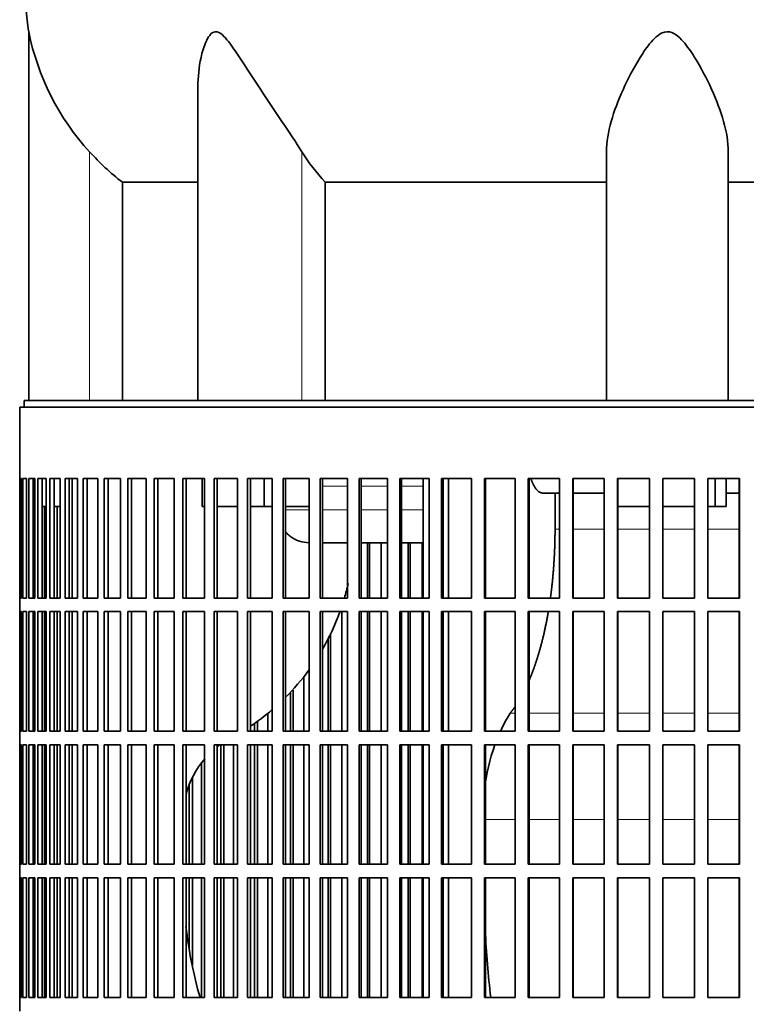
# Model space of a CAD drawing. Header units: millimetres. Extents: x 368 to 1243, y -1891 to 1693.
# Tile 17 of 23: x 866 to 1027, y -107 to 111. Entities that reach past the tile are written whole.
import ezdxf

# ---------------------------------------------------------------- set-up
doc = ezdxf.new("R2010")
doc.units = ezdxf.units.MM
for name, color, linetype in [('VSI344-454_FILTR', 7, 'Continuous'), ('VSI344-454_SUPPO', 7, 'Continuous'), ('VSI344_DIFFUSORE', 7, 'Continuous')]:
    doc.layers.add(name, color=color, linetype=linetype)

# ---------------------------------------------------------------- blocks, each defined once
blk = doc.blocks.new('SE3')
at = {"layer": 'VSI344-454_FILTR', "color": 7, "linetype": 'Continuous', "lineweight": 35}
for p, q in [((866.19, 24.83), (1143.16, 24.83)), ((866.19, 24.83), (866.19, 9.08)), ((866.19, 9.08), (866.19, 9.08)), ((866.19, -17.42), (866.19, 9.08)), ((866.25, -17.42), (866.25, 9.08)), ((866.25, 9.08), (866.61, 9.08)), ((866.61, -17.42), (866.61, 9.08)), ((866.87, -17.42), (866.87, 9.08)), ((866.87, 9.08), (867.73, 9.08)), ((867.73, -17.42), (867.73, 9.08)), ((868.2, -17.42), (868.2, 9.08)), ((868.2, 9.08), (869.54, 9.08)), ((869.18, -17.42), (869.18, 9.08)), ((869.54, -17.42), (869.54, 9.08)), ((870.21, -17.42), (870.21, 9.08)), ((870.21, 9.08), (872.03, 9.08)), ((871.18, -17.42), (871.18, 9.08)), ((872.03, -17.42), (872.03, 9.08)), ((872.9, -17.42), (872.9, 9.08)), ((872.9, 9.08), (875.19, 9.08)), ((873.85, -17.42), (873.85, 9.08)), ((875.19, -17.42), (875.19, 9.08)), ((876.26, -17.42), (876.26, 9.08)), ((876.26, 9.08), (879.01, 9.08)), ((877.18, -17.42), (877.18, 9.08)), ((879.01, -17.42), (879.01, 9.08)), ((880.27, -17.42), (880.27, 9.08)), ((880.27, 9.08), (883.47, 9.08)), ((881.16, -17.42), (881.16, 9.08)), ((883.47, -17.42), (883.47, 9.08)), ((884.91, -17.42), (884.91, 9.08)), ((884.91, 9.08), (888.54, 9.08)), ((885.77, -17.42), (885.77, 9.08)), ((888.54, -17.42), (888.54, 9.08)), ((890.16, -17.42), (890.16, 9.08)), ((890.16, 9.08), (894.2, 9.08)), ((890.98, -17.42), (890.98, 9.08)), ((894.2, -17.42), (894.2, 9.08)), ((895.99, -17.42), (895.99, 9.08)), ((895.99, 9.08), (900.42, 9.08)), ((896.77, -17.42), (896.77, 9.08)), ((900.42, -17.42), (900.42, 9.08)), ((902.37, -17.42), (902.37, 9.08)), ((902.37, 9.08), (907.17, 9.08)), ((903.11, -17.42), (903.11, 9.08)), ((907.17, -17.42), (907.17, 9.08)), ((909.28, 9.08), (914.43, 9.08)), ((909.28, -17.42), (909.28, 9.08)), ((909.96, -17.42), (909.96, 9.08)), ((914.43, -17.42), (914.43, 9.08)), ((916.68, 9.08), (922.14, 9.08)), ((916.68, -17.42), (916.68, 9.08)), ((917.31, -17.42), (917.31, 9.08)), ((922.14, -17.42), (922.14, 9.08)), ((924.53, 9.08), (930.29, 9.08)), ((924.53, -17.42), (924.53, 9.08)), ((925.1, -17.42), (925.1, 9.08)), ((930.29, -17.42), (930.29, 9.08)), ((932.79, 9.08), (938.82, 9.08)), ((932.79, -17.42), (932.79, 9.08)), ((933.31, -17.42), (933.31, 9.08)), ((938.82, -17.42), (938.82, 9.08)), ((941.43, 9.08), (947.7, 9.08)), ((941.43, -17.42), (941.43, 9.08)), ((941.88, -17.42), (941.88, 9.08)), ((947.7, -17.42), (947.7, 9.08)), ((950.4, 9.08), (956.88, 9.08)), ((950.4, -17.42), (950.4, 9.08)), ((950.79, -17.42), (950.79, 9.08)), ((956.88, -17.42), (956.88, 9.08)), ((959.66, 9.08), (966.31, 9.08)), ((959.66, -17.42), (959.66, 9.08)), ((959.99, -17.42), (959.99, 9.08)), ((966.31, -17.42), (966.31, 9.08)), ((969.16, 9.08), (975.96, 9.08)), ((969.16, -17.42), (969.16, 9.08)), ((969.42, -17.42), (969.42, 9.08)), ((975.96, -17.42), (975.96, 9.08)), ((978.86, 9.08), (985.77, 9.08)), ((978.86, -17.42), (978.86, 9.08)), ((979.06, -17.42), (979.06, 9.08)), ((985.77, -17.42), (985.77, 9.08)), ((988.72, 9.08), (995.7, 9.08)), ((988.72, -17.42), (988.72, 9.08)), ((988.84, -17.42), (988.84, 9.08)), ((995.7, -17.42), (995.7, 9.08)), ((998.67, 9.08), (1005.7, 9.08)), ((998.67, -17.42), (998.67, 9.08)), ((998.72, -17.42), (998.72, 9.08)), ((1005.7, -17.42), (1005.7, 9.08)), ((1008.68, 9.08), (1015.71, 9.08)), ((1008.68, -17.42), (1008.68, 9.08)), ((1015.69, -17.42), (1015.69, 9.08)), ((1015.71, -17.42), (1015.71, 9.08)), ((1018.69, 9.08), (1025.7, 9.08)), ((1018.69, -17.42), (1018.69, 9.08)), ((1025.61, -17.42), (1025.61, 9.08)), ((1025.7, -17.42), (1025.7, 9.08)), ((869.54, -17.42), (869.54, 2.83)), ((871.68, -17.42), (871.68, 2.83)), ((874.49, -17.42), (874.49, 2.83)), ((943.22, -17.42), (943.22, -5.17)), ((943.7, -17.42), (943.7, -5.17)), ((946.3, -17.42), (946.3, -5.17)), ((952.25, -17.42), (952.25, -5.17)), ((952.67, -17.42), (952.67, -5.17)), ((955.35, -17.42), (955.35, -5.17)), ((866.19, -17.42), (866.19, -17.42)), ((866.19, -17.42), (866.19, -20.42)), ((866.25, -17.42), (866.61, -17.42)), ((866.87, -17.42), (867.73, -17.42)), ((868.2, -17.42), (869.54, -17.42)), ((870.21, -17.42), (872.03, -17.42)), ((872.9, -17.42), (875.19, -17.42)), ((876.26, -17.42), (879.01, -17.42)), ((880.27, -17.42), (883.47, -17.42)), ((884.91, -17.42), (888.54, -17.42)), ((890.16, -17.42), (894.2, -17.42)), ((895.99, -17.42), (900.42, -17.42)), ((902.37, -17.42), (907.17, -17.42)), ((909.28, -17.42), (914.43, -17.42)), ((916.68, -17.42), (922.14, -17.42)), ((924.53, -17.42), (930.29, -17.42)), ((932.79, -17.42), (938.82, -17.42)), ((941.43, -17.42), (947.7, -17.42)), ((950.4, -17.42), (956.88, -17.42)), ((959.66, -17.42), (966.31, -17.42)), ((969.16, -17.42), (975.96, -17.42)), ((978.86, -17.42), (985.77, -17.42)), ((988.72, -17.42), (995.7, -17.42)), ((998.67, -17.42), (1005.7, -17.42)), ((1008.68, -17.42), (1015.71, -17.42)), ((1018.69, -17.42), (1025.7, -17.42)), ((866.19, -20.42), (866.19, -20.42)), ((866.19, -46.92), (866.19, -20.42)), ((866.25, -46.92), (866.25, -20.42)), ((866.25, -20.42), (866.61, -20.42)), ((866.61, -46.92), (866.61, -20.42)), ((866.87, -46.92), (866.87, -20.42)), ((866.87, -20.42), (867.73, -20.42)), ((867.73, -46.92), (867.73, -20.42)), ((868.2, -46.92), (868.2, -20.42)), ((868.2, -20.42), (869.54, -20.42)), ((869.18, -46.92), (869.18, -20.42)), ((869.54, -46.92), (869.54, -20.42)), ((869.54, -46.92), (869.54, -20.42)), ((870.21, -46.92), (870.21, -20.42)), ((870.21, -20.42), (872.03, -20.42)), ((871.18, -46.92), (871.18, -20.42)), ((871.68, -46.92), (871.68, -20.42)), ((872.03, -46.92), (872.03, -20.42)), ((872.9, -46.92), (872.9, -20.42)), ((872.9, -20.42), (875.19, -20.42)), ((873.85, -46.92), (873.85, -20.42)), ((874.49, -46.92), (874.49, -20.42)), ((875.19, -46.92), (875.19, -20.42)), ((876.26, -46.92), (876.26, -20.42)), ((876.26, -20.42), (879.01, -20.42)), ((877.18, -46.92), (877.18, -20.42)), ((879.01, -46.92), (879.01, -20.42)), ((880.27, -46.92), (880.27, -20.42)), ((880.27, -20.42), (883.47, -20.42)), ((881.16, -46.92), (881.16, -20.42)), ((883.47, -46.92), (883.47, -20.42)), ((884.91, -46.92), (884.91, -20.42)), ((884.91, -20.42), (888.54, -20.42)), ((885.77, -46.92), (885.77, -20.42)), ((888.54, -46.92), (888.54, -20.42)), ((890.16, -46.92), (890.16, -20.42)), ((890.16, -20.42), (894.2, -20.42)), ((890.98, -46.92), (890.98, -20.42)), ((894.2, -46.92), (894.2, -20.42)), ((895.99, -46.92), (895.99, -20.42)), ((895.99, -20.42), (900.42, -20.42)), ((896.77, -46.92), (896.77, -20.42)), ((900.42, -46.92), (900.42, -20.42)), ((902.37, -46.92), (902.37, -20.42)), ((902.37, -20.42), (907.17, -20.42)), ((903.11, -46.92), (903.11, -20.42)), ((907.17, -46.92), (907.17, -20.42)), ((909.28, -20.42), (914.43, -20.42)), ((909.28, -46.92), (909.28, -20.42)), ((909.96, -46.92), (909.96, -20.42)), ((914.43, -46.92), (914.43, -20.42)), ((916.68, -20.42), (922.14, -20.42)), ((916.68, -46.92), (916.68, -20.42)), ((917.31, -46.92), (917.31, -20.42)), ((922.14, -46.92), (922.14, -20.42)), ((924.53, -20.42), (930.29, -20.42)), ((924.53, -46.92), (924.53, -20.42)), ((925.1, -46.92), (925.1, -20.42)), ((930.29, -46.92), (930.29, -20.42)), ((932.79, -20.42), (938.82, -20.42)), ((932.79, -46.92), (932.79, -20.42)), ((933.31, -46.92), (933.31, -20.42)), ((937.55, -46.92), (937.55, -20.42)), ((938.82, -46.92), (938.82, -20.42)), ((941.43, -20.42), (947.7, -20.42)), ((941.43, -46.92), (941.43, -20.42)), ((941.88, -46.92), (941.88, -20.42)), ((943.22, -46.92), (943.22, -20.42)), ((943.7, -46.92), (943.7, -20.42)), ((946.3, -46.92), (946.3, -20.42)), ((947.7, -46.92), (947.7, -20.42)), ((950.4, -20.42), (956.88, -20.42)), ((950.4, -46.92), (950.4, -20.42)), ((950.79, -46.92), (950.79, -20.42)), ((952.25, -46.92), (952.25, -20.42)), ((952.67, -46.92), (952.67, -20.42)), ((955.35, -46.92), (955.35, -20.42)), ((956.88, -46.92), (956.88, -20.42)), ((959.66, -20.42), (966.31, -20.42)), ((959.66, -46.92), (959.66, -20.42)), ((959.99, -46.92), (959.99, -20.42)), ((966.31, -46.92), (966.31, -20.42)), ((969.16, -20.42), (975.96, -20.42)), ((969.16, -46.92), (969.16, -20.42)), ((969.42, -46.92), (969.42, -20.42)), ((975.96, -46.92), (975.96, -20.42)), ((978.86, -20.42), (985.77, -20.42)), ((978.86, -46.92), (978.86, -20.42)), ((979.06, -46.92), (979.06, -20.42)), ((985.77, -46.92), (985.77, -20.42)), ((988.72, -20.42), (995.7, -20.42)), ((988.72, -46.92), (988.72, -20.42)), ((988.84, -46.92), (988.84, -20.42)), ((995.7, -46.92), (995.7, -20.42)), ((998.67, -20.42), (1005.7, -20.42)), ((998.67, -46.92), (998.67, -20.42)), ((998.72, -46.92), (998.72, -20.42)), ((1005.7, -46.92), (1005.7, -20.42)), ((1008.68, -20.42), (1015.71, -20.42)), ((1008.68, -46.92), (1008.68, -20.42)), ((1015.69, -46.92), (1015.69, -20.42)), ((1015.71, -46.92), (1015.71, -20.42)), ((1018.69, -20.42), (1025.7, -20.42)), ((1018.69, -46.92), (1018.69, -20.42)), ((1025.61, -46.92), (1025.61, -20.42)), ((1025.7, -46.92), (1025.7, -20.42)), ((935.05, -46.92), (935.05, -25.36)), ((934.51, -46.92), (934.51, -26.46)), ((929.15, -46.92), (929.15, -34.97)), ((926.17, -46.92), (926.17, -38.44)), ((926.77, -46.92), (926.77, -37.81)), ((921.15, -46.92), (921.15, -43.12)), ((918.23, -46.92), (918.23, -45.29)), ((918.89, -46.92), (918.89, -44.85)), ((866.19, -46.92), (866.19, -46.92)), ((866.19, -46.92), (866.19, -49.92)), ((866.25, -46.92), (866.61, -46.92)), ((866.87, -46.92), (867.73, -46.92)), ((868.2, -46.92), (869.54, -46.92)), ((870.21, -46.92), (872.03, -46.92)), ((872.9, -46.92), (875.19, -46.92)), ((876.26, -46.92), (879.01, -46.92)), ((880.27, -46.92), (883.47, -46.92)), ((884.91, -46.92), (888.54, -46.92)), ((890.16, -46.92), (894.2, -46.92)), ((895.99, -46.92), (900.42, -46.92)), ((902.37, -46.92), (907.17, -46.92)), ((909.28, -46.92), (914.43, -46.92)), ((916.68, -46.92), (922.14, -46.92)), ((924.53, -46.92), (930.29, -46.92)), ((932.79, -46.92), (938.82, -46.92)), ((941.43, -46.92), (947.7, -46.92)), ((950.4, -46.92), (956.88, -46.92)), ((959.66, -46.92), (966.31, -46.92)), ((969.16, -46.92), (975.96, -46.92)), ((978.86, -46.92), (985.77, -46.92)), ((988.72, -46.92), (995.7, -46.92)), ((998.67, -46.92), (1005.7, -46.92)), ((1008.68, -46.92), (1015.71, -46.92)), ((1018.69, -46.92), (1025.7, -46.92)), ((866.19, -49.92), (866.19, -49.92)), ((866.19, -76.42), (866.19, -49.92)), ((866.25, -76.42), (866.25, -49.92)), ((866.25, -49.92), (866.61, -49.92)), ((866.61, -76.42), (866.61, -49.92)), ((866.87, -76.42), (866.87, -49.92)), ((866.87, -49.92), (867.73, -49.92)), ((867.73, -76.42), (867.73, -49.92)), ((868.2, -76.42), (868.2, -49.92)), ((868.2, -49.92), (869.54, -49.92)), ((869.18, -76.42), (869.18, -49.92)), ((869.54, -76.42), (869.54, -49.92)), ((869.54, -76.42), (869.54, -49.92)), ((870.21, -76.42), (870.21, -49.92)), ((870.21, -49.92), (872.03, -49.92)), ((871.18, -76.42), (871.18, -49.92)), ((871.68, -76.42), (871.68, -49.92)), ((872.03, -76.42), (872.03, -49.92)), ((872.9, -76.42), (872.9, -49.92)), ((872.9, -49.92), (875.19, -49.92)), ((873.85, -76.42), (873.85, -49.92)), ((874.49, -76.42), (874.49, -49.92)), ((875.19, -76.42), (875.19, -49.92)), ((876.26, -76.42), (876.26, -49.92)), ((876.26, -49.92), (879.01, -49.92)), ((877.18, -76.42), (877.18, -49.92)), ((879.01, -76.42), (879.01, -49.92)), ((880.27, -76.42), (880.27, -49.92)), ((880.27, -49.92), (883.47, -49.92)), ((881.16, -76.42), (881.16, -49.92)), ((883.47, -76.42), (883.47, -49.92)), ((884.91, -76.42), (884.91, -49.92)), ((884.91, -49.92), (888.54, -49.92)), ((885.77, -76.42), (885.77, -49.92)), ((888.54, -76.42), (888.54, -49.92)), ((890.16, -76.42), (890.16, -49.92)), ((890.16, -49.92), (894.2, -49.92)), ((890.98, -76.42), (890.98, -49.92)), ((894.2, -76.42), (894.2, -49.92)), ((895.99, -76.42), (895.99, -49.92)), ((895.99, -49.92), (900.42, -49.92)), ((896.77, -76.42), (896.77, -49.92)), ((900.42, -76.42), (900.42, -49.92)), ((902.37, -76.42), (902.37, -49.92)), ((902.37, -49.92), (907.17, -49.92)), ((903.11, -76.42), (903.11, -49.92)), ((907.17, -76.42), (907.17, -49.92)), ((909.28, -49.92), (914.43, -49.92)), ((909.28, -76.42), (909.28, -49.92)), ((909.96, -76.42), (909.96, -49.92)), ((910.74, -76.42), (910.74, -49.92)), ((911.45, -76.42), (911.45, -49.92)), ((913.58, -76.42), (913.58, -49.92)), ((914.43, -76.42), (914.43, -49.92)), ((916.68, -49.92), (922.14, -49.92)), ((916.68, -76.42), (916.68, -49.92)), ((917.31, -76.42), (917.31, -49.92)), ((918.23, -76.42), (918.23, -49.92)), ((918.89, -76.42), (918.89, -49.92)), ((921.15, -76.42), (921.15, -49.92)), ((922.14, -76.42), (922.14, -49.92)), ((924.53, -49.92), (930.29, -49.92)), ((924.53, -76.42), (924.53, -49.92)), ((925.1, -76.42), (925.1, -49.92)), ((926.17, -76.42), (926.17, -49.92)), ((926.77, -76.42), (926.77, -49.92)), ((929.15, -76.42), (929.15, -49.92)), ((930.29, -76.42), (930.29, -49.92)), ((932.79, -49.92), (938.82, -49.92)), ((932.79, -76.42), (932.79, -49.92)), ((933.31, -76.42), (933.31, -49.92)), ((934.51, -76.42), (934.51, -49.92)), ((935.05, -76.42), (935.05, -49.92)), ((937.55, -76.42), (937.55, -49.92)), ((938.82, -76.42), (938.82, -49.92)), ((941.43, -49.92), (947.7, -49.92)), ((941.43, -76.42), (941.43, -49.92)), ((941.88, -76.42), (941.88, -49.92)), ((943.22, -76.42), (943.22, -49.92)), ((943.7, -76.42), (943.7, -49.92)), ((946.3, -76.42), (946.3, -49.92)), ((947.7, -76.42), (947.7, -49.92)), ((950.4, -49.92), (956.88, -49.92)), ((950.4, -76.42), (950.4, -49.92)), ((950.79, -76.42), (950.79, -49.92)), ((952.25, -76.42), (952.25, -49.92)), ((952.67, -76.42), (952.67, -49.92)), ((955.35, -76.42), (955.35, -49.92)), ((956.88, -76.42), (956.88, -49.92)), ((959.66, -49.92), (966.31, -49.92)), ((959.66, -76.42), (959.66, -49.92)), ((959.99, -76.42), (959.99, -49.92)), ((966.31, -76.42), (966.31, -49.92)), ((969.16, -49.92), (975.96, -49.92)), ((969.16, -76.42), (969.16, -49.92)), ((969.42, -76.42), (969.42, -49.92)), ((975.96, -76.42), (975.96, -49.92)), ((978.86, -49.92), (985.77, -49.92)), ((978.86, -76.42), (978.86, -49.92)), ((979.06, -76.42), (979.06, -49.92)), ((985.77, -76.42), (985.77, -49.92)), ((988.72, -49.92), (995.7, -49.92)), ((988.72, -76.42), (988.72, -49.92)), ((988.84, -76.42), (988.84, -49.92)), ((995.7, -76.42), (995.7, -49.92)), ((998.67, -49.92), (1005.7, -49.92)), ((998.67, -76.42), (998.67, -49.92)), ((998.72, -76.42), (998.72, -49.92)), ((1005.7, -76.42), (1005.7, -49.92)), ((1008.68, -49.92), (1015.71, -49.92)), ((1008.68, -76.42), (1008.68, -49.92)), ((1015.69, -76.42), (1015.69, -49.92)), ((1015.71, -76.42), (1015.71, -49.92)), ((1018.69, -49.92), (1025.7, -49.92)), ((1018.69, -76.42), (1018.69, -49.92)), ((1025.61, -76.42), (1025.61, -49.92)), ((1025.7, -76.42), (1025.7, -49.92)), ((906.47, -76.42), (906.47, -53.95)), ((904.49, -76.42), (904.49, -57.25)), ((903.73, -76.42), (903.73, -58.99)), ((866.19, -76.42), (866.19, -76.42)), ((866.19, -76.42), (866.19, -79.42)), ((866.25, -76.42), (866.61, -76.42)), ((866.87, -76.42), (867.73, -76.42)), ((868.2, -76.42), (869.54, -76.42)), ((870.21, -76.42), (872.03, -76.42)), ((872.9, -76.42), (875.19, -76.42)), ((876.26, -76.42), (879.01, -76.42)), ((880.27, -76.42), (883.47, -76.42)), ((884.91, -76.42), (888.54, -76.42)), ((890.16, -76.42), (894.2, -76.42)), ((895.99, -76.42), (900.42, -76.42)), ((902.37, -76.42), (907.17, -76.42)), ((909.28, -76.42), (914.43, -76.42)), ((916.68, -76.42), (922.14, -76.42)), ((924.53, -76.42), (930.29, -76.42)), ((932.79, -76.42), (938.82, -76.42)), ((941.43, -76.42), (947.7, -76.42)), ((950.4, -76.42), (956.88, -76.42)), ((959.66, -76.42), (966.31, -76.42)), ((969.16, -76.42), (975.96, -76.42)), ((978.86, -76.42), (985.77, -76.42)), ((988.72, -76.42), (995.7, -76.42)), ((998.67, -76.42), (1005.7, -76.42)), ((1008.68, -76.42), (1015.71, -76.42)), ((1018.69, -76.42), (1025.7, -76.42)), ((866.19, -79.42), (866.19, -79.42)), ((866.19, -105.92), (866.19, -79.42)), ((866.25, -105.92), (866.25, -79.42)), ((866.25, -79.42), (866.61, -79.42)), ((866.61, -105.92), (866.61, -79.42)), ((866.87, -105.92), (866.87, -79.42)), ((866.87, -79.42), (867.73, -79.42)), ((867.73, -105.92), (867.73, -79.42)), ((868.2, -105.92), (868.2, -79.42)), ((868.2, -79.42), (869.54, -79.42)), ((869.18, -105.92), (869.18, -79.42)), ((869.54, -105.92), (869.54, -79.42)), ((869.54, -105.92), (869.54, -79.42)), ((870.21, -105.92), (870.21, -79.42)), ((870.21, -79.42), (872.03, -79.42)), ((871.18, -105.92), (871.18, -79.42)), ((871.68, -105.92), (871.68, -79.42)), ((872.03, -105.92), (872.03, -79.42)), ((872.9, -105.92), (872.9, -79.42)), ((872.9, -79.42), (875.19, -79.42)), ((873.85, -105.92), (873.85, -79.42)), ((874.49, -105.92), (874.49, -79.42)), ((875.19, -105.92), (875.19, -79.42)), ((876.26, -105.92), (876.26, -79.42)), ((876.26, -79.42), (879.01, -79.42)), ((877.18, -105.92), (877.18, -79.42)), ((879.01, -105.92), (879.01, -79.42)), ((880.27, -105.92), (880.27, -79.42)), ((880.27, -79.42), (883.47, -79.42)), ((881.16, -105.92), (881.16, -79.42)), ((883.47, -105.92), (883.47, -79.42)), ((884.91, -105.92), (884.91, -79.42)), ((884.91, -79.42), (888.54, -79.42)), ((885.77, -105.92), (885.77, -79.42)), ((888.54, -105.92), (888.54, -79.42)), ((890.16, -105.92), (890.16, -79.42)), ((890.16, -79.42), (894.2, -79.42)), ((890.98, -105.92), (890.98, -79.42)), ((894.2, -105.92), (894.2, -79.42)), ((895.99, -105.92), (895.99, -79.42)), ((895.99, -79.42), (900.42, -79.42)), ((896.77, -105.92), (896.77, -79.42)), ((900.42, -105.92), (900.42, -79.42)), ((902.37, -105.92), (902.37, -79.42)), ((902.37, -79.42), (907.17, -79.42)), ((903.11, -105.92), (903.11, -79.42)), ((903.73, -94.99), (903.73, -79.42)), ((904.49, -98.76), (904.49, -79.42)), ((906.47, -105.92), (906.47, -79.42)), ((907.17, -105.92), (907.17, -79.42)), ((909.28, -79.42), (914.43, -79.42)), ((909.28, -105.92), (909.28, -79.42)), ((909.96, -105.92), (909.96, -79.42)), ((910.74, -105.92), (910.74, -79.42)), ((911.45, -105.92), (911.45, -79.42)), ((913.58, -105.92), (913.58, -79.42)), ((914.43, -105.92), (914.43, -79.42)), ((916.68, -79.42), (922.14, -79.42)), ((916.68, -105.92), (916.68, -79.42)), ((917.31, -105.92), (917.31, -79.42)), ((918.23, -105.92), (918.23, -79.42)), ((918.89, -105.92), (918.89, -79.42)), ((921.15, -105.92), (921.15, -79.42)), ((922.14, -105.92), (922.14, -79.42)), ((924.53, -79.42), (930.29, -79.42)), ((924.53, -105.92), (924.53, -79.42)), ((925.1, -105.92), (925.1, -79.42)), ((926.17, -105.92), (926.17, -79.42)), ((926.77, -105.92), (926.77, -79.42)), ((929.15, -105.92), (929.15, -79.42)), ((930.29, -105.92), (930.29, -79.42)), ((932.79, -79.42), (938.82, -79.42)), ((932.79, -105.92), (932.79, -79.42)), ((933.31, -105.92), (933.31, -79.42)), ((934.51, -105.92), (934.51, -79.42)), ((935.05, -105.92), (935.05, -79.42)), ((937.55, -105.92), (937.55, -79.42)), ((938.82, -105.92), (938.82, -79.42)), ((941.43, -79.42), (947.7, -79.42)), ((941.43, -105.92), (941.43, -79.42)), ((941.88, -105.92), (941.88, -79.42)), ((943.22, -105.92), (943.22, -79.42)), ((943.7, -105.92), (943.7, -79.42)), ((946.3, -105.92), (946.3, -79.42)), ((947.7, -105.92), (947.7, -79.42)), ((950.4, -79.42), (956.88, -79.42)), ((950.4, -105.92), (950.4, -79.42)), ((950.79, -105.92), (950.79, -79.42)), ((952.25, -105.92), (952.25, -79.42)), ((952.67, -105.92), (952.67, -79.42)), ((955.35, -105.92), (955.35, -79.42)), ((956.88, -105.92), (956.88, -79.42)), ((959.66, -79.42), (966.31, -79.42)), ((959.66, -105.92), (959.66, -79.42)), ((959.99, -105.92), (959.99, -79.42)), ((966.31, -105.92), (966.31, -79.42)), ((969.16, -79.42), (975.96, -79.42)), ((969.16, -105.92), (969.16, -79.42)), ((969.42, -105.92), (969.42, -79.42)), ((975.96, -105.92), (975.96, -79.42)), ((978.86, -79.42), (985.77, -79.42)), ((978.86, -105.92), (978.86, -79.42)), ((979.06, -105.92), (979.06, -79.42)), ((985.77, -105.92), (985.77, -79.42)), ((988.72, -79.42), (995.7, -79.42)), ((988.72, -105.92), (988.72, -79.42)), ((988.84, -105.92), (988.84, -79.42)), ((995.7, -105.92), (995.7, -79.42)), ((998.67, -79.42), (1005.7, -79.42)), ((998.67, -105.92), (998.67, -79.42)), ((998.72, -105.92), (998.72, -79.42)), ((1005.7, -105.92), (1005.7, -79.42)), ((1008.68, -79.42), (1015.71, -79.42)), ((1008.68, -105.92), (1008.68, -79.42)), ((1015.69, -105.92), (1015.69, -79.42)), ((1015.71, -105.92), (1015.71, -79.42)), ((1018.69, -79.42), (1025.7, -79.42)), ((1018.69, -105.92), (1018.69, -79.42)), ((1025.61, -105.92), (1025.61, -79.42)), ((1025.7, -105.92), (1025.7, -79.42)), ((866.19, -105.92), (866.19, -105.92)), ((866.19, -105.92), (866.19, -108.92)), ((866.25, -105.92), (866.61, -105.92)), ((866.87, -105.92), (867.73, -105.92)), ((868.2, -105.92), (869.54, -105.92)), ((870.21, -105.92), (872.03, -105.92)), ((872.9, -105.92), (875.19, -105.92)), ((876.26, -105.92), (879.01, -105.92)), ((880.27, -105.92), (883.47, -105.92)), ((884.91, -105.92), (888.54, -105.92)), ((890.16, -105.92), (894.2, -105.92)), ((895.99, -105.92), (900.42, -105.92)), ((902.37, -105.92), (907.17, -105.92)), ((909.28, -105.92), (914.43, -105.92)), ((916.68, -105.92), (922.14, -105.92)), ((924.53, -105.92), (930.29, -105.92)), ((932.79, -105.92), (938.82, -105.92)), ((941.43, -105.92), (947.7, -105.92)), ((950.4, -105.92), (956.88, -105.92)), ((959.66, -105.92), (966.31, -105.92)), ((969.16, -105.92), (975.96, -105.92)), ((978.86, -105.92), (985.77, -105.92)), ((988.72, -105.92), (995.7, -105.92)), ((998.67, -105.92), (1005.7, -105.92)), ((1008.68, -105.92), (1015.71, -105.92)), ((1018.69, -105.92), (1025.7, -105.92))]:
    blk.add_line(p, q, dxfattribs=at)
at = {"layer": 'VSI344-454_SUPPO', "color": 7, "linetype": 'Continuous', "lineweight": 35}
for p, q in [((867.19, 24.83), (867.19, 26.33)), ((867.19, 26.33), (1143.96, 26.33)), ((877.85, -17.42), (877.85, 9.08)), ((906.62, 2.83), (906.62, 9.08)), ((920.39, 2.83), (920.39, 9.08)), ((955.62, -17.42), (955.62, 9.08)), ((961.22, -17.42), (961.22, 9.08)), ((1020.31, 2.83), (1020.31, 9.08)), ((1022.71, 2.83), (1022.71, 9.08)), ((985.77, 5.83), (982.11, 5.83)), ((984.8, -2.17), (984.8, 5.83)), ((995.7, 5.83), (988.84, 5.83)), ((1025.61, 5.83), (1022.71, 5.83)), ((869.18, 2.83), (869.54, 2.83)), ((871.18, 2.83), (872.03, 2.83)), ((873.85, 2.83), (875.19, 2.83)), ((906.62, 2.83), (907.17, 2.83)), ((909.96, 2.83), (914.43, 2.83)), ((917.31, 2.83), (920.39, 2.83)), ((920.39, 2.83), (922.14, 2.83)), ((925.1, 2.83), (930.29, 2.83)), ((998.72, 2.83), (1005.7, 2.83)), ((1008.68, 2.83), (1015.69, 2.83)), ((1018.69, 2.83), (1020.31, 2.83)), ((1020.31, 2.83), (1022.71, 2.83)), ((933.31, -5.17), (938.82, -5.17)), ((941.88, -5.17), (947.7, -5.17)), ((950.79, -5.17), (955.62, -5.17)), ((877.85, -46.92), (877.85, -20.42)), ((955.62, -46.92), (955.62, -20.42)), ((961.22, -46.92), (961.22, -20.42)), ((877.85, -76.42), (877.85, -49.92)), ((955.62, -76.42), (955.62, -49.92)), ((961.22, -76.42), (961.22, -49.92)), ((877.85, -105.92), (877.85, -79.42)), ((955.62, -105.92), (955.62, -79.42)), ((961.22, -105.92), (961.22, -79.42))]:
    blk.add_line(p, q, dxfattribs=at)
at = {"layer": 'VSI344-454_SUPPO', "color": 4, "linetype": 'Continuous', "lineweight": 9}
for p, q in [((938.82, 7.35), (933.31, 7.35)), ((947.7, 7.35), (941.88, 7.35)), ((955.62, 7.35), (950.79, 7.35)), ((925.1, 2.13), (930.29, 2.13)), ((933.31, 2.13), (938.82, 2.13)), ((941.88, 2.13), (947.7, 2.13)), ((950.79, 2.13), (955.62, 2.13)), ((984.8, -2.17), (985.77, -2.17)), ((988.84, -2.17), (995.7, -2.17)), ((998.72, -2.17), (1005.7, -2.17)), ((1008.68, -2.17), (1015.69, -2.17)), ((1018.69, -2.17), (1025.61, -2.17)), ((974.83, -42.96), (975.96, -42.96)), ((979.06, -42.96), (985.77, -42.96)), ((988.84, -42.96), (995.7, -42.96)), ((998.72, -42.96), (1005.7, -42.96)), ((1008.68, -42.96), (1015.69, -42.96)), ((1018.69, -42.96), (1025.61, -42.96)), ((969.42, -66.52), (975.96, -66.52)), ((979.06, -66.52), (985.77, -66.52)), ((988.84, -66.52), (995.7, -66.52)), ((998.72, -66.52), (1005.7, -66.52)), ((1008.68, -66.52), (1015.69, -66.52)), ((1018.69, -66.52), (1025.61, -66.52))]:
    blk.add_line(p, q, dxfattribs=at)
at = {"layer": 'VSI344-454_SUPPO', "color": 7, "linetype": 'Continuous', "lineweight": 35}
for centre, radius, start, end in [((888.6, -2.91), 51.62, 343.6471, 347.3787), ((888.6, -2.91), 51.62, 329.9957, 340.1398), ((888.6, -2.91), 51.62, 314.8966, 323.7889), ((888.6, -2.91), 51.62, 303.7327, 310.4437), ((1009.76, -63.97), 40.77, 148.9671, 155.4074), ((922.49, -66.18), 20.16, 126.3265, 128.398), ((1009.76, -63.97), 40.77, 159.8722, 174.1648), ((922.49, -66.18), 20.16, 139.4374, 164.5526), ((1002.11, -78.59), 99.78, 186.68, 195.9064), ((1200.53, -79.75), 231.46, 182.801, 186.4926)]:
    blk.add_arc(centre, radius, start, end, dxfattribs=at)
for points, degree, knots in [([(979.46, 9.07), (979.46, 9.07), (979.49, 8.98), (979.54, 8.82), (979.62, 8.59), (979.71, 8.37), (979.8, 8.15), (979.9, 7.92), (980.02, 7.66), (980.16, 7.39), (980.32, 7.14), (980.48, 6.89), (980.65, 6.67), (980.84, 6.46), (981.03, 6.28), (981.23, 6.12), (981.44, 6), (981.66, 5.9), (981.88, 5.84), (982.03, 5.83), (982.11, 5.83)], 3, [0.3484291, 0.3484291, 0.3484291, 0.3484291, 0.3502935, 0.3759894, 0.4017757, 0.4276525, 0.4536199, 0.4796779, 0.5164483, 0.5544168, 0.5935835, 0.6339485, 0.6755117, 0.7182732, 0.7622329, 0.8073906, 0.8537464, 0.9013, 0.9500512, 1, 1, 1, 1]), ([(983.77, -17.46), (983.96, -16.13), (984.11, -14.77), (984.45, -11.7), (984.62, -8.54), (984.8, -5.37), (984.8, -2.17)], 2, [0.6946638, 0.6946638, 0.6946638, 0.75, 0.75, 0.875, 0.875, 1, 1, 1]), ([(925.04, -2.76), (925.04, -2.76), (925.25, -2.99), (925.71, -3.44), (926.46, -4.01), (927.29, -4.49), (928.54, -5), (929.57, -5.16), (930.29, -5.17)], 3, [0.2627974, 0.2627974, 0.2627974, 0.2627974, 0.2631364, 0.3099596, 0.3576304, 0.4061488, 0.4555148, 0.5652048, 0.5652048, 0.5652048, 0.5652048]), ([(979.06, -35.66), (979.9, -33.7), (980.63, -31.48), (981.43, -29.06), (982.09, -26.36), (982.75, -23.66), (983.26, -20.75), (983.29, -20.59), (983.31, -20.43)], 2, [0.2602896, 0.2602896, 0.2602896, 0.375, 0.375, 0.5, 0.5, 0.625, 0.625, 0.6319131, 0.6319131, 0.6319131])]:
    blk.add_open_spline(points, degree=degree, knots=knots, dxfattribs=at)
blk.add_open_spline([(974.83, -42.96), (975.42, -42.24), (975.98, -41.42)], degree=2, dxfattribs=at)
at = {"layer": 'VSI344_DIFFUSORE', "color": 7, "linetype": 'Continuous', "lineweight": 35}
for p, q in [((868.19, 108.04), (868.19, 26.33)), ((905.68, 95.82), (905.68, 26.33)), ((996.19, 26.33), (996.19, 81.43)), ((1023.19, 26.33), (1023.19, 81.43)), ((888.94, 74.7), (905.68, 74.7)), ((888.94, 26.33), (888.94, 74.7)), ((933.86, 74.7), (996.19, 74.7)), ((933.86, 26.33), (933.86, 74.7)), ((1023.19, 74.7), (1085.53, 74.7))]:
    blk.add_line(p, q, dxfattribs=at)
at = {"layer": 'VSI344_DIFFUSORE', "color": 4, "linetype": 'Continuous', "lineweight": 9}
for p, q in [((881.69, 26.33), (881.69, 81.43)), ((928.73, 26.33), (928.73, 81.43))]:
    blk.add_line(p, q, dxfattribs=at)
at = {"layer": 'VSI344_DIFFUSORE', "color": 7, "linetype": 'Continuous', "lineweight": 35}
for centre, radius, start, end in [((920.94, 117.02), 53.5, 183.9452, 189.6558), ((922.76, 119), 55.66, 191.3531, 222.4473), ((921.55, 117.12), 53.5, 221.8382, 232.4484), ((968.76, 106.62), 47.3, 212.1799, 222.4416)]:
    blk.add_arc(centre, radius, start, end, dxfattribs=at)
for points, knots in [([(928.73, 81.43), (927.36, 83.6), (925.84, 85.84), (922.71, 90.5), (921.1, 92.89), (917.96, 97.66), (916.41, 100.08), (914.05, 103.63), (913.27, 104.81), (912.01, 106.41), (911.57, 106.92), (910.62, 107.75), (910.08, 108.07), (909.06, 108.02), (908.63, 107.66), (907.94, 106.8), (907.67, 106.29), (906.96, 104.67), (906.63, 103.51), (905.9, 100.2), (905.68, 98), (905.68, 95.82)], [0, 0, 0, 0, 0.125, 0.125, 0.25, 0.25, 0.375, 0.375, 0.4375, 0.4375, 0.46875, 0.46875, 0.5, 0.5, 0.53125, 0.53125, 0.5625, 0.5625, 0.625, 0.625, 0.7389823, 0.7389823, 0.7389823, 0.7389823]), ([(1023.19, 81.43), (1023.19, 83.6), (1022.79, 85.84), (1021.48, 90.5), (1020.56, 92.89), (1018.4, 97.66), (1017.15, 100.08), (1014.91, 103.63), (1014.12, 104.81), (1012.71, 106.41), (1012.21, 106.92), (1011.03, 107.75), (1010.32, 108.07), (1008.88, 108.02), (1008.19, 107.66), (1007.05, 106.8), (1006.56, 106.29), (1005.17, 104.67), (1004.39, 103.51), (1002.19, 100), (1000.94, 97.57), (998.78, 92.81), (997.89, 90.47), (996.6, 85.86), (996.19, 83.58), (996.19, 81.43)], [0, 0, 0, 0, 0.125, 0.125, 0.25, 0.25, 0.375, 0.375, 0.4375, 0.4375, 0.46875, 0.46875, 0.5, 0.5, 0.53125, 0.53125, 0.5625, 0.5625, 0.625, 0.625, 0.75, 0.75, 0.875, 0.875, 1, 1, 1, 1])]:
    blk.add_open_spline(points, degree=3, knots=knots, dxfattribs=at)

msp = doc.modelspace()

# ---------------------------------------------------------------- block references
msp.add_blockref('SE3', (0, 0))

doc.saveas('drawing.dxf')
